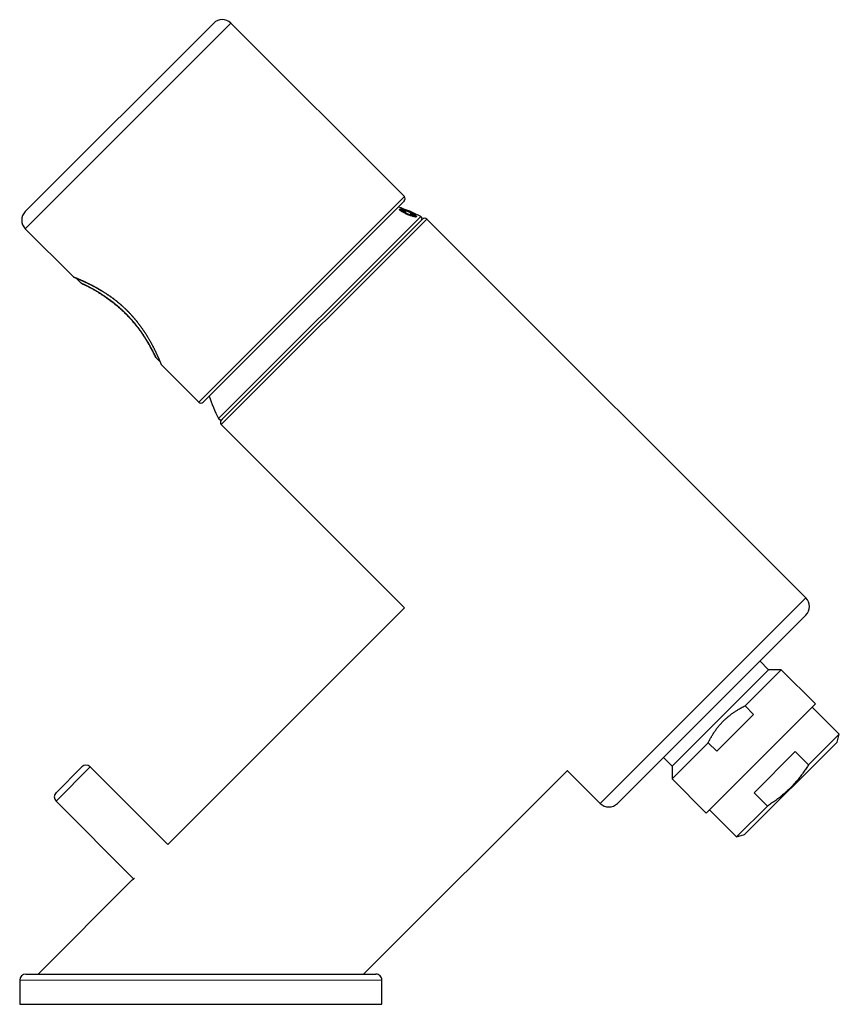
# Model space of a CAD drawing. Header units: millimetres. Extents: x 8 to 538, y 12 to 485.
# Tile 15 of 15: x 402 to 538, y 323 to 485. Entities that reach past the tile are written whole.
import ezdxf

# ---------------------------------------------------------------- set-up
doc = ezdxf.new("R2010")
doc.units = ezdxf.units.MM

msp = doc.modelspace()

# ---------------------------------------------------------------- linework, layer by layer
at = {"color": 7, "linetype": 'Continuous', "lineweight": 30}
for p, q in [((403.34, 453.68), (434.45, 484.79)), ((465.92, 456.15), (437.28, 484.79)), ((465.92, 455.44), (449.3, 438.83)), ((465.47, 453.78), (465.5, 453.9)), ((465.47, 453.78), (465.49, 453.82)), ((466.13, 453.53), (465.47, 453.78)), ((465.49, 453.82), (465.52, 453.95)), ((466.14, 453.58), (465.49, 453.82)), ((465.5, 453.9), (465.52, 453.95)), ((465.52, 453.95), (466.18, 453.71)), ((466.2, 453.8), (466.18, 453.71)), ((466.19, 453.75), (466.2, 453.8)), ((466.95, 453.49), (466.2, 453.8)), ((435.69, 419.2), (468.92, 452.44)), ((466.13, 453.53), (466.09, 453.4)), ((466.09, 453.4), (466.11, 453.45)), ((466.09, 453.4), (466.84, 453.1)), ((466.14, 453.58), (466.11, 453.45)), ((466.11, 453.45), (466.86, 453.14)), ((466.13, 453.53), (466.14, 453.58)), ((466.19, 453.75), (466.17, 453.71)), ((466.86, 453.17), (466.84, 453.1)), ((466.84, 453.1), (466.86, 453.14)), ((466.86, 453.14), (466.89, 453.27)), ((467.52, 452.94), (466.87, 453.23)), ((467.54, 452.99), (466.89, 453.27)), ((466.93, 453.4), (466.95, 453.49)), ((466.93, 453.4), (467.57, 453.11)), ((467.52, 452.94), (467.54, 452.99)), ((467.57, 453.11), (467.54, 452.99)), ((532.21, 389.86), (469.63, 452.44)), ((403.34, 450.85), (411.29, 442.89)), ((411.36, 442.85), (411.35, 442.85)), ((411.76, 442.69), (412.57, 441.88)), ((449.3, 438.83), (432.68, 422.21)), ((424.88, 429.57), (425.58, 428.87)), ((425.75, 428.46), (425.75, 428.45)), ((425.79, 428.4), (431.97, 422.21)), ((435.69, 418.5), (465.95, 388.23)), ((465.97, 388.25), (426.86, 349.14)), ((501.1, 355.92), (532.21, 387.03)), ((526.06, 378.01), (524.63, 379.45)), ((528.14, 378.01), (522.17, 372.04)), ((526.06, 378.01), (525.08, 377.04)), ((528.14, 378.01), (526.06, 378.01)), ((533.8, 372.36), (528.14, 378.01)), ((525.08, 377.04), (510.11, 362.07)), ((515.77, 354.33), (533.8, 372.36)), ((522.17, 372.04), (523.59, 370.63)), ((537.73, 367.37), (533.27, 371.83)), ((523.59, 370.63), (517.5, 364.54)), ((516.08, 365.95), (510.11, 359.98)), ((517.5, 364.54), (516.08, 365.95)), ((522.1, 350.76), (537.37, 366.03)), ((532.64, 362.27), (537.73, 367.37)), ((537.37, 366.03), (537.73, 367.37)), ((523.66, 357.69), (530.44, 364.47)), ((532.64, 362.27), (530.44, 364.47)), ((508.68, 363.5), (510.11, 362.07)), ((408.41, 357.69), (412.66, 361.94)), ((426.86, 349.14), (414.07, 361.94)), ((459.2, 327.74), (492.84, 361.38)), ((492.82, 361.36), (498.27, 355.92)), ((510.11, 362.07), (510.11, 359.98)), ((510.11, 359.98), (515.77, 354.33)), ((408.41, 356.28), (421.22, 343.47)), ((525.85, 355.49), (523.66, 357.69)), ((516.3, 354.86), (520.76, 350.4)), ((520.76, 350.4), (525.85, 355.49)), ((520.76, 350.4), (522.1, 350.76)), ((421.01, 343.29), (405.46, 327.74)), ((402.41, 326.74), (402.41, 322.74)), ((402.41, 326.74), (402.41, 326.74)), ((462.21, 322.74), (462.21, 326.74)), ((462.21, 326.74), (462.21, 326.74)), ((402.41, 322.74), (462.21, 322.74))]:
    msp.add_line(p, q, dxfattribs=at)
at = {"color": 8, "linetype": 'Continuous', "lineweight": 0}
for p, q in [((437.28, 484.79), (403.34, 450.85)), ((448.94, 439.18), (465.92, 456.15)), ((435.24, 419.49), (468.64, 452.89)), ((469.63, 452.44), (435.69, 418.5)), ((431.97, 422.21), (448.94, 439.18)), ((498.27, 355.92), (532.21, 389.86)), ((414.07, 361.94), (408.41, 356.28))]:
    msp.add_line(p, q, dxfattribs=at)
at = {"color": 7, "linetype": 'Continuous', "lineweight": 30}
for centre, radius, start, end in [((435.86, 483.38), 2, 45, 135), ((465.56, 455.8), 0.5, 315, 45), ((457.29, 430.83), 24.8, 62.7779, 72.1159), ((404.75, 452.26), 2, 135, 225), ((468.45, 452.53), 0.4, 315, 62.7779), ((469.28, 452.08), 0.5, 45, 135), ((412.92, 442.24), 0.5, 225.001, 244.7268), ((425.23, 429.92), 0.5, 205.2601, 225), ((457.29, 430.83), 24.8, 197.8841, 207.2221), ((432.33, 422.56), 0.5, 225, 315), ((435.59, 419.67), 0.4, 207.2221, 315), ((436.04, 418.85), 0.5, 135, 225), ((530.79, 388.44), 2, 315, 45), ((413.36, 361.23), 1, 45, 135), ((409.12, 356.99), 1, 135, 225), ((499.68, 357.33), 2, 225, 315), ((403.41, 326.74), 1, 90.0163, 180), ((461.21, 326.74), 1, 359.9931, 90)]:
    msp.add_arc(centre, radius, start, end, dxfattribs=at)
for points, knots in [([(465.11, 453.98), (465.12, 453.99), (465.14, 454.02), (465.23, 454.03), (465.36, 454.02), (465.55, 453.98), (465.77, 453.92), (465.99, 453.86), (466.14, 453.8), (466.2, 453.78)], [0, 0, 0, 0, 0.136392, 0.289286, 0.442021, 0.595328, 0.747815, 0.901167, 1, 1, 1, 1]), ([(466.59, 453.69), (466.68, 453.65), (466.87, 453.57), (467.12, 453.45), (467.36, 453.33), (467.56, 453.22), (467.73, 453.11), (467.85, 453.01), (467.92, 452.94), (467.93, 452.88), (467.9, 452.84), (467.81, 452.82), (467.67, 452.84), (467.48, 452.87), (467.26, 452.93), (467.01, 453), (466.74, 453.1), (466.46, 453.21), (466.19, 453.33), (465.93, 453.45), (465.69, 453.57), (465.49, 453.69), (465.32, 453.79), (465.2, 453.89), (465.13, 453.97), (465.12, 454.02), (465.15, 454.06), (465.24, 454.08), (465.38, 454.06), (465.57, 454.03), (465.79, 453.97), (466.04, 453.89), (466.31, 453.8), (466.49, 453.73), (466.59, 453.69)], [0, 0, 0, 0, 0.031813, 0.062322, 0.092933, 0.125034, 0.156747, 0.187304, 0.217947, 0.249915, 0.281602, 0.312123, 0.342762, 0.374843, 0.406538, 0.437094, 0.467804, 0.499937, 0.531514, 0.562121, 0.592866, 0.624845, 0.656832, 0.687545, 0.718134, 0.749763, 0.782164, 0.812931, 0.843381, 0.874811, 0.906882, 0.937499, 0.968067, 1, 1, 1, 1]), ([(466.95, 453.48), (467, 453.46), (467.14, 453.39), (467.34, 453.29), (467.54, 453.17), (467.71, 453.07), (467.83, 452.97), (467.89, 452.89), (467.92, 452.85), (467.9, 452.84), (467.9, 452.83)], [0, 0, 0, 0, 0.088888, 0.238072, 0.388095, 0.537295, 0.687133, 0.83664, 0.98607, 1, 1, 1, 1]), ([(411.29, 442.89), (411.3, 442.89), (411.32, 442.87), (411.34, 442.86), (411.35, 442.85)], [0, 0, 0, 0, 0.500148, 1, 1, 1, 1]), ([(411.35, 442.85), (411.35, 442.85), (411.35, 442.85), (411.35, 442.85), (411.35, 442.85)], [0, 0, 0, 0, 0.7126433, 1, 1, 1, 1]), ([(411.35, 442.85), (411.35, 442.85), (411.35, 442.85), (411.35, 442.85), (411.35, 442.85)], [0, 0, 0, 0, 0.978125, 1, 1, 1, 1]), ([(411.36, 442.85), (411.37, 442.85), (411.37, 442.84), (411.38, 442.84), (411.39, 442.84), (411.4, 442.83), (411.41, 442.83), (411.42, 442.82), (411.44, 442.82), (411.45, 442.81), (411.46, 442.81), (411.48, 442.8), (411.5, 442.79), (411.52, 442.79), (411.54, 442.77), (411.58, 442.76), (411.61, 442.75), (411.65, 442.73), (411.69, 442.71), (411.74, 442.7), (411.79, 442.67), (411.84, 442.65), (411.89, 442.63), (411.94, 442.61), (411.98, 442.59), (412.03, 442.57), (412.08, 442.55), (412.15, 442.52), (412.22, 442.49), (412.3, 442.46), (412.39, 442.42), (412.47, 442.38), (412.56, 442.35), (412.64, 442.31), (412.73, 442.27), (412.82, 442.23), (412.91, 442.19), (413.01, 442.14), (413.12, 442.09), (413.23, 442.04), (413.35, 441.99), (413.47, 441.93), (413.6, 441.87), (413.73, 441.8), (413.86, 441.74), (414, 441.67), (414.15, 441.59), (414.29, 441.52), (414.44, 441.44), (414.59, 441.36), (414.74, 441.28), (414.9, 441.19), (415.08, 441.1), (415.26, 441), (415.44, 440.89), (415.63, 440.78), (415.82, 440.67), (416.02, 440.55), (416.21, 440.43), (416.4, 440.31), (416.59, 440.19), (416.78, 440.06), (416.96, 439.94), (417.15, 439.81), (417.34, 439.67), (417.55, 439.53), (417.76, 439.38), (417.96, 439.22), (418.17, 439.06), (418.38, 438.9), (418.58, 438.73), (418.78, 438.56), (418.98, 438.4), (419.16, 438.24), (419.33, 438.09), (419.51, 437.93), (419.67, 437.78), (419.84, 437.62), (420, 437.47), (420.16, 437.31), (420.31, 437.15), (420.47, 436.99), (420.64, 436.82), (420.81, 436.63), (420.98, 436.45), (421.14, 436.26), (421.31, 436.07), (421.47, 435.88), (421.63, 435.68), (421.79, 435.48), (421.96, 435.27), (422.13, 435.05), (422.29, 434.83), (422.45, 434.61), (422.61, 434.39), (422.77, 434.17), (422.91, 433.95), (423.04, 433.75), (423.17, 433.56), (423.29, 433.36), (423.41, 433.17), (423.53, 432.99), (423.64, 432.8), (423.74, 432.62), (423.85, 432.44), (423.95, 432.26), (424.05, 432.08), (424.15, 431.9), (424.24, 431.73), (424.33, 431.55), (424.42, 431.38), (424.51, 431.21), (424.6, 431.04), (424.68, 430.88), (424.75, 430.72), (424.83, 430.56), (424.9, 430.41), (424.97, 430.26), (425.04, 430.12), (425.1, 429.98), (425.16, 429.84), (425.21, 429.72), (425.26, 429.61), (425.31, 429.5), (425.36, 429.39), (425.4, 429.29), (425.44, 429.2), (425.48, 429.11), (425.51, 429.03), (425.54, 428.96), (425.57, 428.89), (425.59, 428.84), (425.61, 428.8), (425.63, 428.75), (425.64, 428.72), (425.66, 428.68), (425.67, 428.65), (425.68, 428.62), (425.69, 428.59), (425.7, 428.57), (425.71, 428.55), (425.72, 428.53), (425.72, 428.51), (425.73, 428.5), (425.73, 428.49), (425.74, 428.48), (425.74, 428.48), (425.74, 428.47), (425.74, 428.47), (425.74, 428.47), (425.74, 428.47), (425.74, 428.46), (425.74, 428.46), (425.75, 428.46), (425.75, 428.46)], [0, 0, 0, 0, 0.004869, 0.009481, 0.013838, 0.017944, 0.021799, 0.025406, 0.028765, 0.032184, 0.035478, 0.038719, 0.041907, 0.045042, 0.05051, 0.055814, 0.060954, 0.065959, 0.070856, 0.076826, 0.082629, 0.088265, 0.093737, 0.097921, 0.102017, 0.106194, 0.110503, 0.116282, 0.122282, 0.128504, 0.13495, 0.141621, 0.147022, 0.152565, 0.158252, 0.164084, 0.170064, 0.176193, 0.182475, 0.188913, 0.195509, 0.202267, 0.209033, 0.215919, 0.222925, 0.230055, 0.237048, 0.244154, 0.251261, 0.258331, 0.265369, 0.272376, 0.2806, 0.288791, 0.296955, 0.305095, 0.313347, 0.321519, 0.329613, 0.337634, 0.345588, 0.353339, 0.361035, 0.368681, 0.376282, 0.384869, 0.39341, 0.401912, 0.41038, 0.418823, 0.427225, 0.435558, 0.443829, 0.451193, 0.45849, 0.465711, 0.472862, 0.479948, 0.486849, 0.493702, 0.50055, 0.507404, 0.515205, 0.523026, 0.530872, 0.53875, 0.546666, 0.554601, 0.562515, 0.570412, 0.579425, 0.588433, 0.597445, 0.606468, 0.61551, 0.62458, 0.633685, 0.641716, 0.649779, 0.657833, 0.665871, 0.673899, 0.681778, 0.689656, 0.697539, 0.70543, 0.713507, 0.721634, 0.729818, 0.738063, 0.746375, 0.754743, 0.763124, 0.771472, 0.77984, 0.788233, 0.796656, 0.805115, 0.813614, 0.822161, 0.83076, 0.838514, 0.846322, 0.854187, 0.862113, 0.870059, 0.877864, 0.885677, 0.893501, 0.901341, 0.907057, 0.912785, 0.91847, 0.923987, 0.929334, 0.934512, 0.939523, 0.944842, 0.94996, 0.954878, 0.959595, 0.964111, 0.968681, 0.973022, 0.977117, 0.980965, 0.984568, 0.987929, 0.9904, 0.992722, 0.994892, 0.99684, 0.998541, 1, 1, 1, 1]), ([(412.57, 441.88), (412.57, 441.88), (412.57, 441.88), (412.57, 441.88), (412.58, 441.88), (412.59, 441.87), (412.61, 441.86), (412.64, 441.85), (412.67, 441.83), (412.72, 441.81), (412.76, 441.79), (412.81, 441.77), (412.86, 441.75), (412.91, 441.72), (412.97, 441.69), (413.02, 441.67), (413.08, 441.64), (413.14, 441.61), (413.2, 441.58), (413.27, 441.55), (413.34, 441.51), (413.42, 441.47), (413.5, 441.43), (413.59, 441.39), (413.68, 441.34), (413.78, 441.29), (413.89, 441.23), (414.02, 441.16), (414.15, 441.09), (414.27, 441.03), (414.37, 440.98), (414.45, 440.93), (414.54, 440.88), (414.64, 440.83), (414.76, 440.76), (414.89, 440.69), (415.02, 440.61), (415.14, 440.54), (415.25, 440.47), (415.35, 440.41), (415.45, 440.35), (415.57, 440.28), (415.71, 440.19), (415.86, 440.1), (416.01, 440), (416.15, 439.91), (416.27, 439.83), (416.38, 439.76), (416.49, 439.68), (416.62, 439.6), (416.76, 439.5), (416.91, 439.39), (417.07, 439.28), (417.22, 439.17), (417.35, 439.07), (417.46, 438.99), (417.58, 438.9), (417.71, 438.8), (417.86, 438.68), (418.03, 438.55), (418.2, 438.41), (418.35, 438.28), (418.49, 438.16), (418.63, 438.05), (418.76, 437.93), (418.89, 437.81), (419.03, 437.69), (419.18, 437.55), (419.33, 437.42), (419.47, 437.28), (419.62, 437.14), (419.77, 436.99), (419.93, 436.83), (420.11, 436.66), (420.28, 436.48), (420.43, 436.32), (420.56, 436.17), (420.68, 436.05), (420.79, 435.92), (420.92, 435.78), (421.05, 435.62), (421.2, 435.45), (421.35, 435.27), (421.49, 435.1), (421.63, 434.92), (421.76, 434.76), (421.87, 434.61), (421.97, 434.48), (422.07, 434.34), (422.17, 434.21), (422.27, 434.08), (422.36, 433.95), (422.45, 433.83), (422.54, 433.69), (422.64, 433.56), (422.73, 433.42), (422.82, 433.28), (422.92, 433.14), (423.01, 433), (423.1, 432.85), (423.2, 432.7), (423.3, 432.54), (423.4, 432.38), (423.48, 432.24), (423.55, 432.12), (423.6, 432.03), (423.66, 431.93), (423.72, 431.83), (423.78, 431.72), (423.85, 431.6), (423.91, 431.48), (423.98, 431.36), (424.04, 431.25), (424.1, 431.13), (424.17, 431), (424.25, 430.86), (424.32, 430.72), (424.38, 430.6), (424.43, 430.5), (424.47, 430.41), (424.52, 430.33), (424.55, 430.25), (424.58, 430.19), (424.61, 430.14), (424.63, 430.09), (424.66, 430.04), (424.68, 429.99), (424.7, 429.94), (424.72, 429.9), (424.74, 429.86), (424.77, 429.81), (424.79, 429.76), (424.81, 429.72), (424.83, 429.68), (424.84, 429.65), (424.86, 429.62), (424.87, 429.6), (424.87, 429.58), (424.88, 429.57), (424.88, 429.57), (424.88, 429.57)], [0, 0, 0, 0, 0.005369, 0.010738, 0.016114, 0.02149, 0.03127, 0.04105, 0.050872, 0.060693, 0.068445, 0.076196, 0.083967, 0.091739, 0.098441, 0.105147, 0.111568, 0.11799, 0.124423, 0.130855, 0.138086, 0.145318, 0.152549, 0.159814, 0.16708, 0.174346, 0.183271, 0.192196, 0.201148, 0.210101, 0.215563, 0.221024, 0.226492, 0.23196, 0.239628, 0.247297, 0.254982, 0.262668, 0.26823, 0.273793, 0.279361, 0.28493, 0.292906, 0.300881, 0.308877, 0.316872, 0.322389, 0.327906, 0.33343, 0.338953, 0.346701, 0.354449, 0.362216, 0.369983, 0.37561, 0.381238, 0.386873, 0.392508, 0.400594, 0.40868, 0.416788, 0.424897, 0.431285, 0.437673, 0.444073, 0.450472, 0.457673, 0.464874, 0.472074, 0.479311, 0.48655, 0.493787, 0.502696, 0.511605, 0.520545, 0.529485, 0.535706, 0.541927, 0.548159, 0.55439, 0.562834, 0.571279, 0.579723, 0.588226, 0.59673, 0.605233, 0.611716, 0.618198, 0.624692, 0.631186, 0.637473, 0.64376, 0.650058, 0.656355, 0.663432, 0.670509, 0.677585, 0.684694, 0.691803, 0.698912, 0.707637, 0.716363, 0.725114, 0.733866, 0.739307, 0.744747, 0.750194, 0.755641, 0.762957, 0.770275, 0.777591, 0.784942, 0.792294, 0.799645, 0.809765, 0.819886, 0.830047, 0.840208, 0.847954, 0.855699, 0.863464, 0.871228, 0.876777, 0.882326, 0.887881, 0.893437, 0.899077, 0.904717, 0.910365, 0.916013, 0.924117, 0.932221, 0.940348, 0.948475, 0.957031, 0.965587, 0.974143, 0.982761, 0.991381, 1, 1, 1, 1]), ([(412.71, 441.78), (412.71, 441.78), (412.71, 441.78), (412.73, 441.77), (412.76, 441.76), (412.82, 441.73), (412.89, 441.7), (412.98, 441.65), (413.09, 441.6), (413.21, 441.54), (413.36, 441.47), (413.52, 441.39), (413.69, 441.3), (413.88, 441.2), (414.09, 441.09), (414.31, 440.97), (414.54, 440.84), (414.79, 440.7), (415.05, 440.56), (415.31, 440.4), (415.59, 440.23), (415.87, 440.05), (416.17, 439.86), (416.46, 439.66), (416.76, 439.46), (417.06, 439.24), (417.37, 439.01), (417.68, 438.78), (417.99, 438.53), (418.3, 438.28), (418.6, 438.02), (418.9, 437.76), (419.2, 437.49), (419.5, 437.21), (419.79, 436.92), (420.08, 436.63), (420.36, 436.34), (420.64, 436.04), (420.91, 435.74), (421.17, 435.43), (421.42, 435.13), (421.67, 434.82), (421.9, 434.51), (422.13, 434.21), (422.35, 433.9), (422.56, 433.6), (422.77, 433.31), (422.96, 433.01), (423.14, 432.73), (423.31, 432.45), (423.48, 432.17), (423.63, 431.91), (423.77, 431.66), (423.91, 431.42), (424.03, 431.19), (424.15, 430.98), (424.25, 430.78), (424.35, 430.6), (424.43, 430.43), (424.51, 430.28), (424.57, 430.14), (424.63, 430.02), (424.68, 429.93), (424.72, 429.85), (424.75, 429.78), (424.77, 429.74), (424.78, 429.72), (424.78, 429.71), (424.78, 429.71)], [0, 0, 0, 0, 0.007847, 0.021825, 0.037035, 0.051974, 0.066952, 0.082133, 0.097326, 0.11256, 0.127823, 0.142978, 0.158465, 0.173922, 0.18941, 0.204972, 0.22053, 0.236069, 0.251581, 0.267106, 0.282678, 0.298305, 0.313862, 0.329279, 0.344624, 0.359958, 0.375302, 0.390617, 0.405962, 0.421194, 0.436344, 0.451425, 0.466487, 0.481537, 0.496623, 0.511803, 0.526947, 0.542037, 0.557037, 0.57212, 0.58726, 0.602487, 0.617761, 0.633057, 0.648356, 0.663555, 0.678957, 0.694373, 0.709841, 0.725411, 0.741027, 0.756564, 0.772086, 0.787668, 0.803283, 0.818882, 0.834449, 0.850069, 0.865609, 0.880973, 0.89632, 0.911587, 0.926811, 0.942051, 0.957348, 0.972291, 0.987257, 1, 1, 1, 1]), ([(425.75, 428.45), (425.75, 428.44), (425.76, 428.42), (425.78, 428.41), (425.79, 428.4)], [0, 0, 0, 0, 0.5, 1, 1, 1, 1]), ([(516.08, 365.95), (516.12, 366.04), (516.21, 366.21), (516.34, 366.46), (516.48, 366.71), (516.62, 366.96), (516.77, 367.2), (516.92, 367.44), (517.08, 367.68), (517.24, 367.92), (517.41, 368.16), (517.59, 368.39), (517.77, 368.62), (517.96, 368.84), (518.16, 369.07), (518.36, 369.28), (518.56, 369.5), (518.76, 369.69), (518.96, 369.88), (519.15, 370.05), (519.34, 370.21), (519.54, 370.38), (519.74, 370.54), (519.94, 370.69), (520.15, 370.84), (520.36, 370.99), (520.58, 371.14), (520.8, 371.28), (521.02, 371.42), (521.27, 371.56), (521.55, 371.72), (521.86, 371.89), (522.07, 371.99), (522.17, 372.04)], [0, 0, 0, 0, 0.032435, 0.064876, 0.097316, 0.12975, 0.162375, 0.195007, 0.227639, 0.260263, 0.293604, 0.326955, 0.360304, 0.393645, 0.42729, 0.460945, 0.494599, 0.528244, 0.557262, 0.586286, 0.615311, 0.644329, 0.673547, 0.70277, 0.731994, 0.761212, 0.790981, 0.820755, 0.850529, 0.880299, 0.920197, 0.960101, 1, 1, 1, 1]), ([(532.64, 362.27), (532.58, 362.18), (532.46, 361.99), (532.27, 361.7), (532.06, 361.39), (531.84, 361.08), (531.63, 360.78), (531.4, 360.48), (531.17, 360.18), (530.94, 359.89), (530.7, 359.6), (530.45, 359.32), (530.19, 359.03), (529.93, 358.76), (529.66, 358.48), (529.39, 358.22), (529.11, 357.95), (528.83, 357.7), (528.53, 357.44), (528.22, 357.18), (527.9, 356.92), (527.57, 356.67), (527.24, 356.42), (526.9, 356.18), (526.55, 355.94), (526.21, 355.71), (525.97, 355.56), (525.85, 355.49)], [0, 0, 0, 0, 0.032291, 0.070799, 0.109311, 0.147823, 0.18633, 0.225008, 0.263692, 0.302375, 0.341052, 0.380351, 0.419657, 0.458964, 0.498262, 0.537809, 0.577364, 0.61692, 0.656467, 0.699281, 0.742103, 0.784926, 0.827741, 0.870802, 0.913869, 0.956938, 1, 1, 1, 1]), ([(421.01, 343.29), (421.01, 343.29), (421.01, 343.29), (421.01, 343.29), (421.02, 343.3), (421.04, 343.31), (421.05, 343.32), (421.07, 343.34), (421.09, 343.35), (421.1, 343.37), (421.13, 343.39), (421.15, 343.41), (421.18, 343.43), (421.2, 343.45), (421.23, 343.48), (421.27, 343.5), (421.3, 343.53), (421.34, 343.56), (421.36, 343.58), (421.37, 343.59)], [0, 0, 0, 0, 0.047703, 0.119699, 0.191695, 0.264591, 0.337488, 0.391275, 0.445062, 0.499187, 0.553313, 0.60844, 0.663568, 0.719014, 0.774461, 0.833271, 0.892081, 0.951216, 1, 1, 1, 1]), ([(403.41, 327.74), (403.42, 327.74), (403.42, 327.74), (403.43, 327.74), (403.45, 327.74), (403.47, 327.74), (403.51, 327.74), (403.55, 327.74), (403.6, 327.74), (403.65, 327.74), (403.71, 327.74), (403.79, 327.74), (403.86, 327.74), (403.95, 327.74), (404.04, 327.74), (404.14, 327.74), (404.25, 327.74), (404.36, 327.74), (404.48, 327.74), (404.6, 327.74), (404.73, 327.74), (404.87, 327.74), (405.01, 327.74), (405.16, 327.74), (405.31, 327.74), (405.47, 327.74), (405.64, 327.74), (405.81, 327.74), (405.98, 327.74), (406.17, 327.74), (406.36, 327.74), (406.55, 327.74), (406.75, 327.74), (406.96, 327.74), (407.18, 327.74), (407.42, 327.74), (407.66, 327.74), (407.91, 327.74), (408.16, 327.74), (408.42, 327.74), (408.68, 327.74), (408.95, 327.74), (409.22, 327.74), (409.5, 327.74), (409.78, 327.74), (410.07, 327.74), (410.37, 327.74), (410.67, 327.74), (410.97, 327.74), (411.28, 327.74), (411.59, 327.74), (411.9, 327.74), (412.22, 327.74), (412.56, 327.74), (412.93, 327.74), (413.31, 327.74), (413.7, 327.74), (414.09, 327.74), (414.49, 327.74), (414.89, 327.74), (415.3, 327.74), (415.71, 327.74), (416.12, 327.74), (416.53, 327.74), (416.94, 327.74), (417.36, 327.74), (417.78, 327.74), (418.2, 327.74), (418.63, 327.74), (419.07, 327.74), (419.54, 327.74), (420.02, 327.74), (420.51, 327.74), (421, 327.74), (421.49, 327.74), (421.97, 327.74), (422.42, 327.74), (422.86, 327.74), (423.3, 327.74), (423.77, 327.74), (424.28, 327.74), (424.82, 327.74), (425.36, 327.74), (425.9, 327.74), (426.45, 327.74), (426.97, 327.74), (427.46, 327.74), (427.93, 327.74), (428.4, 327.74), (428.88, 327.74), (429.35, 327.74), (429.81, 327.74), (430.27, 327.74), (430.73, 327.74), (431.18, 327.74), (431.63, 327.74), (432.09, 327.74), (432.57, 327.74), (433.07, 327.74), (433.6, 327.74), (434.13, 327.74), (434.66, 327.74), (435.19, 327.74), (435.72, 327.74), (436.25, 327.74), (436.78, 327.74), (437.31, 327.74), (437.84, 327.74), (438.36, 327.74), (438.87, 327.74), (439.36, 327.74), (439.82, 327.74), (440.28, 327.74), (440.75, 327.74), (441.21, 327.74), (441.65, 327.74), (442.07, 327.74), (442.47, 327.74), (442.87, 327.74), (443.27, 327.74), (443.67, 327.74), (444.03, 327.74), (444.36, 327.74), (444.66, 327.74), (444.96, 327.74), (445.28, 327.74), (445.63, 327.74), (446.01, 327.74), (446.38, 327.74), (446.78, 327.74), (447.22, 327.74), (447.69, 327.74), (448.15, 327.74), (448.61, 327.74), (449.07, 327.74), (449.49, 327.74), (449.87, 327.74), (450.21, 327.74), (450.55, 327.74), (450.88, 327.74), (451.22, 327.74), (451.55, 327.74), (451.88, 327.74), (452.21, 327.74), (452.54, 327.74), (452.88, 327.74), (453.21, 327.74), (453.53, 327.74), (453.83, 327.74), (454.11, 327.74), (454.39, 327.74), (454.67, 327.74), (454.94, 327.74), (455.2, 327.74), (455.46, 327.74), (455.71, 327.74), (455.96, 327.74), (456.21, 327.74), (456.46, 327.74), (456.69, 327.74), (456.92, 327.74), (457.14, 327.74), (457.36, 327.74), (457.57, 327.74), (457.77, 327.74), (457.98, 327.74), (458.17, 327.74), (458.37, 327.74), (458.56, 327.74), (458.75, 327.74), (458.93, 327.74), (459.1, 327.74), (459.27, 327.74), (459.44, 327.74), (459.6, 327.74), (459.75, 327.74), (459.89, 327.74), (460.03, 327.74), (460.16, 327.74), (460.29, 327.74), (460.41, 327.74), (460.52, 327.74), (460.62, 327.74), (460.72, 327.74), (460.8, 327.74), (460.88, 327.74), (460.95, 327.74), (461.01, 327.74), (461.07, 327.74), (461.11, 327.74), (461.15, 327.74), (461.18, 327.74), (461.2, 327.74), (461.21, 327.74), (461.21, 327.74), (461.21, 327.74)], [0, 0, 0, 0, 0.004163, 0.008407, 0.012658, 0.01691, 0.021201, 0.025494, 0.029786, 0.034078, 0.038402, 0.042727, 0.047053, 0.051377, 0.055742, 0.060107, 0.064479, 0.068852, 0.073082, 0.077312, 0.081549, 0.085786, 0.09006, 0.094335, 0.098611, 0.102886, 0.107184, 0.111484, 0.115783, 0.120082, 0.124416, 0.128751, 0.13309, 0.13743, 0.142238, 0.147047, 0.151856, 0.156665, 0.161472, 0.166317, 0.171164, 0.17601, 0.180856, 0.185701, 0.190636, 0.195571, 0.200507, 0.205442, 0.210377, 0.215341, 0.220306, 0.225271, 0.230236, 0.2352, 0.241022, 0.246845, 0.252668, 0.25849, 0.264336, 0.270182, 0.276029, 0.281875, 0.287669, 0.293464, 0.299258, 0.305053, 0.310866, 0.316679, 0.322493, 0.328306, 0.334815, 0.341326, 0.347836, 0.354358, 0.360881, 0.367403, 0.373137, 0.378871, 0.384609, 0.390346, 0.397325, 0.404303, 0.411282, 0.418273, 0.425266, 0.432257, 0.438266, 0.444274, 0.450283, 0.456299, 0.462316, 0.468332, 0.474082, 0.479833, 0.485583, 0.491339, 0.497096, 0.502853, 0.509571, 0.51629, 0.523008, 0.529736, 0.536466, 0.543195, 0.54995, 0.556706, 0.563462, 0.570229, 0.576997, 0.583764, 0.58976, 0.595757, 0.601753, 0.607757, 0.613762, 0.619766, 0.625031, 0.630296, 0.635561, 0.640832, 0.646103, 0.651374, 0.655375, 0.659375, 0.663378, 0.66738, 0.672456, 0.677532, 0.682612, 0.687691, 0.694193, 0.700695, 0.707197, 0.713714, 0.720231, 0.726748, 0.73171, 0.736672, 0.741634, 0.746595, 0.751571, 0.756548, 0.761525, 0.766501, 0.77177, 0.777039, 0.782314, 0.787588, 0.792263, 0.796938, 0.801617, 0.806296, 0.810839, 0.815383, 0.819927, 0.82447, 0.829031, 0.833593, 0.838154, 0.842715, 0.847072, 0.851429, 0.855786, 0.860142, 0.864518, 0.868895, 0.873271, 0.877647, 0.88213, 0.886613, 0.891103, 0.895592, 0.900115, 0.904639, 0.909164, 0.913687, 0.918241, 0.922796, 0.927351, 0.931905, 0.9365, 0.941095, 0.9457, 0.950304, 0.954794, 0.959283, 0.963782, 0.968281, 0.972827, 0.977374, 0.981922, 0.986468, 0.991055, 0.995643, 1, 1, 1, 1])]:
    msp.add_open_spline(points, degree=3, knots=knots, dxfattribs=at)
at = {"color": 8, "linetype": 'Continuous', "lineweight": 0}
for points, knots in [([(411.29, 442.89), (411.29, 442.89), (411.29, 442.89), (411.29, 442.89), (411.3, 442.89), (411.3, 442.89), (411.32, 442.88), (411.33, 442.88), (411.36, 442.87), (411.4, 442.85), (411.44, 442.83), (411.49, 442.81), (411.54, 442.79), (411.61, 442.77), (411.68, 442.74), (411.75, 442.71), (411.84, 442.67), (411.93, 442.64), (412.02, 442.6), (412.13, 442.55), (412.23, 442.51), (412.35, 442.46), (412.47, 442.41), (412.59, 442.35), (412.71, 442.3), (412.82, 442.25), (412.93, 442.2), (413.04, 442.15), (413.15, 442.1), (413.26, 442.05), (413.38, 441.99), (413.5, 441.93), (413.62, 441.87), (413.75, 441.81), (413.88, 441.75), (414.02, 441.68), (414.16, 441.61), (414.3, 441.54), (414.44, 441.46), (414.59, 441.39), (414.73, 441.31), (414.88, 441.23), (415.04, 441.14), (415.19, 441.06), (415.35, 440.97), (415.51, 440.87), (415.67, 440.78), (415.83, 440.68), (415.99, 440.58), (416.16, 440.48), (416.34, 440.37), (416.53, 440.25), (416.74, 440.11), (416.96, 439.97), (417.17, 439.82), (417.39, 439.67), (417.6, 439.51), (417.82, 439.35), (418.03, 439.2), (418.22, 439.05), (418.39, 438.91), (418.57, 438.77), (418.75, 438.61), (418.95, 438.45), (419.16, 438.27), (419.36, 438.09), (419.57, 437.9), (419.77, 437.71), (419.95, 437.54), (420.12, 437.37), (420.27, 437.22), (420.42, 437.07), (420.56, 436.92), (420.71, 436.77), (420.85, 436.61), (421, 436.45), (421.15, 436.28), (421.3, 436.1), (421.47, 435.91), (421.63, 435.72), (421.79, 435.52), (421.94, 435.32), (422.09, 435.13), (422.24, 434.93), (422.39, 434.73), (422.53, 434.53), (422.67, 434.33), (422.81, 434.13), (422.95, 433.93), (423.08, 433.73), (423.21, 433.53), (423.34, 433.33), (423.46, 433.13), (423.58, 432.93), (423.7, 432.74), (423.81, 432.54), (423.92, 432.35), (424.03, 432.16), (424.13, 431.97), (424.23, 431.78), (424.32, 431.61), (424.4, 431.46), (424.48, 431.31), (424.55, 431.17), (424.62, 431.04), (424.68, 430.9), (424.75, 430.77), (424.81, 430.64), (424.87, 430.51), (424.93, 430.38), (424.99, 430.26), (425.05, 430.14), (425.1, 430.02), (425.15, 429.91), (425.2, 429.8), (425.25, 429.69), (425.29, 429.59), (425.34, 429.49), (425.38, 429.39), (425.42, 429.28), (425.47, 429.18), (425.51, 429.08), (425.55, 428.98), (425.59, 428.89), (425.62, 428.81), (425.65, 428.73), (425.68, 428.67), (425.7, 428.62), (425.72, 428.57), (425.73, 428.53), (425.75, 428.5), (425.76, 428.46), (425.77, 428.44), (425.78, 428.42), (425.79, 428.4), (425.79, 428.4), (425.79, 428.4), (425.79, 428.4)], [0, 0, 0, 0, 0.0007902, 0.0058551, 0.01092, 0.015991, 0.021062, 0.0292204, 0.0373803, 0.0455387, 0.0537542, 0.0619712, 0.0701867, 0.0785181, 0.0868512, 0.0951826, 0.1035717, 0.1119624, 0.1203515, 0.1286285, 0.136907, 0.145184, 0.1535135, 0.1618445, 0.170174, 0.1764939, 0.1828145, 0.1891344, 0.1954762, 0.2018186, 0.2081604, 0.2145494, 0.2209409, 0.227553, 0.2341678, 0.2408349, 0.2475026, 0.2541697, 0.2608614, 0.2675537, 0.2742454, 0.2810134, 0.287782, 0.29455, 0.3013441, 0.308139, 0.3149332, 0.3217832, 0.3286364, 0.3354264, 0.3422194, 0.3507751, 0.3593308, 0.3679125, 0.3764941, 0.385193, 0.3938919, 0.4026201, 0.4113483, 0.4184189, 0.4254895, 0.4325768, 0.4396641, 0.4480763, 0.4564902, 0.4649022, 0.473382, 0.4818637, 0.4903434, 0.4968026, 0.5032626, 0.5097217, 0.516212, 0.5227031, 0.5291934, 0.5357496, 0.5423093, 0.5501228, 0.5579377, 0.5657513, 0.5736172, 0.5814845, 0.5893505, 0.5973208, 0.6052925, 0.6132629, 0.621284, 0.6293065, 0.6373277, 0.6455071, 0.6536879, 0.6618673, 0.6700965, 0.678327, 0.6865562, 0.6948845, 0.7032142, 0.7115425, 0.7199198, 0.7282985, 0.7366759, 0.7433501, 0.7500272, 0.7567582, 0.76349, 0.770221, 0.7769775, 0.7837347, 0.7904912, 0.7973271, 0.8041638, 0.8109997, 0.8178631, 0.8247274, 0.8315908, 0.8385127, 0.8454379, 0.8521876, 0.8589403, 0.867445, 0.8759497, 0.8844802, 0.8930107, 0.9016565, 0.9103023, 0.9189765, 0.9276507, 0.9346758, 0.9417009, 0.9487418, 0.9557827, 0.9642209, 0.9726609, 0.9810992, 0.9896013, 0.9981053, 1, 1, 1, 1]), ([(462.21, 326.74), (462.21, 326.74), (462.21, 326.74), (462.2, 326.74), (462.19, 326.74), (462.16, 326.74), (462.13, 326.74), (462.09, 326.74), (462.05, 326.74), (461.99, 326.74), (461.93, 326.74), (461.87, 326.74), (461.8, 326.74), (461.72, 326.74), (461.63, 326.74), (461.54, 326.74), (461.44, 326.74), (461.33, 326.74), (461.22, 326.74), (461.1, 326.74), (460.97, 326.74), (460.84, 326.74), (460.7, 326.74), (460.56, 326.74), (460.41, 326.74), (460.25, 326.74), (460.09, 326.74), (459.92, 326.74), (459.75, 326.74), (459.57, 326.74), (459.37, 326.74), (459.17, 326.74), (458.97, 326.74), (458.76, 326.74), (458.54, 326.74), (458.32, 326.74), (458.09, 326.74), (457.85, 326.74), (457.62, 326.74), (457.37, 326.74), (457.12, 326.74), (456.87, 326.74), (456.61, 326.74), (456.34, 326.74), (456.07, 326.74), (455.8, 326.74), (455.52, 326.74), (455.24, 326.74), (454.95, 326.74), (454.65, 326.74), (454.31, 326.74), (453.95, 326.74), (453.59, 326.74), (453.24, 326.74), (452.91, 326.74), (452.6, 326.74), (452.28, 326.74), (451.93, 326.74), (451.53, 326.74), (451.1, 326.74), (450.65, 326.74), (450.2, 326.74), (449.74, 326.74), (449.28, 326.74), (448.81, 326.74), (448.34, 326.74), (447.88, 326.74), (447.43, 326.74), (446.99, 326.74), (446.54, 326.74), (446.08, 326.74), (445.6, 326.74), (445.11, 326.74), (444.62, 326.74), (444.12, 326.74), (443.62, 326.74), (443.12, 326.74), (442.62, 326.74), (442.11, 326.74), (441.6, 326.74), (441.09, 326.74), (440.58, 326.74), (440.07, 326.74), (439.55, 326.74), (439.02, 326.74), (438.5, 326.74), (437.97, 326.74), (437.44, 326.74), (436.91, 326.74), (436.37, 326.74), (435.82, 326.74), (435.27, 326.74), (434.71, 326.74), (434.16, 326.74), (433.62, 326.74), (433.08, 326.74), (432.55, 326.74), (432.02, 326.74), (431.5, 326.74), (430.97, 326.74), (430.44, 326.74), (429.91, 326.74), (429.38, 326.74), (428.85, 326.74), (428.33, 326.74), (427.8, 326.74), (427.25, 326.74), (426.69, 326.74), (426.11, 326.74), (425.52, 326.74), (424.94, 326.74), (424.41, 326.74), (423.92, 326.74), (423.48, 326.74), (423.04, 326.74), (422.6, 326.74), (422.16, 326.74), (421.73, 326.74), (421.29, 326.74), (420.85, 326.74), (420.4, 326.74), (419.95, 326.74), (419.49, 326.74), (419.03, 326.74), (418.54, 326.74), (418.05, 326.74), (417.55, 326.74), (417.06, 326.74), (416.58, 326.74), (416.13, 326.74), (415.73, 326.74), (415.36, 326.74), (415, 326.74), (414.64, 326.74), (414.28, 326.74), (413.92, 326.74), (413.57, 326.74), (413.19, 326.74), (412.79, 326.74), (412.37, 326.74), (411.96, 326.74), (411.56, 326.74), (411.18, 326.74), (410.81, 326.74), (410.45, 326.74), (410.09, 326.74), (409.74, 326.74), (409.39, 326.74), (409.05, 326.74), (408.72, 326.74), (408.4, 326.74), (408.1, 326.74), (407.8, 326.74), (407.5, 326.74), (407.21, 326.74), (406.94, 326.74), (406.69, 326.74), (406.46, 326.74), (406.23, 326.74), (406.01, 326.74), (405.8, 326.74), (405.59, 326.74), (405.39, 326.74), (405.19, 326.74), (405, 326.74), (404.82, 326.74), (404.64, 326.74), (404.46, 326.74), (404.29, 326.74), (404.13, 326.74), (403.97, 326.74), (403.82, 326.74), (403.68, 326.74), (403.54, 326.74), (403.42, 326.74), (403.29, 326.74), (403.19, 326.74), (403.09, 326.74), (403.01, 326.74), (402.93, 326.74), (402.85, 326.74), (402.78, 326.74), (402.72, 326.74), (402.66, 326.74), (402.61, 326.74), (402.57, 326.74), (402.53, 326.74), (402.49, 326.74), (402.46, 326.74), (402.44, 326.74), (402.43, 326.74), (402.42, 326.74), (402.42, 326.74), (402.41, 326.74)], [0, 0, 0, 0, 0.003711, 0.00779, 0.011868, 0.016059, 0.020252, 0.024445, 0.028636, 0.032778, 0.03692, 0.041063, 0.045206, 0.049348, 0.053496, 0.057645, 0.061794, 0.065942, 0.070124, 0.074307, 0.078489, 0.082671, 0.086877, 0.091084, 0.095291, 0.099498, 0.103735, 0.107973, 0.11221, 0.116447, 0.120923, 0.1254, 0.129878, 0.134355, 0.138831, 0.143341, 0.147853, 0.152365, 0.156877, 0.161387, 0.165966, 0.170546, 0.175126, 0.179705, 0.184284, 0.188891, 0.193499, 0.198107, 0.202715, 0.207322, 0.21288, 0.218439, 0.223998, 0.229557, 0.234197, 0.238839, 0.24348, 0.248121, 0.254326, 0.260531, 0.266736, 0.273102, 0.279469, 0.285837, 0.292205, 0.298572, 0.304938, 0.31079, 0.316643, 0.322496, 0.328348, 0.33472, 0.341093, 0.347466, 0.35384, 0.360213, 0.366585, 0.372962, 0.379341, 0.38572, 0.392099, 0.398478, 0.404855, 0.411348, 0.417842, 0.424336, 0.43083, 0.437324, 0.443817, 0.450548, 0.45728, 0.464013, 0.470746, 0.477479, 0.48421, 0.490661, 0.497114, 0.503568, 0.510021, 0.516474, 0.522926, 0.529382, 0.53584, 0.542299, 0.548757, 0.555215, 0.561671, 0.568861, 0.576052, 0.583243, 0.590434, 0.597623, 0.603135, 0.608647, 0.614159, 0.619671, 0.625195, 0.63072, 0.636245, 0.641769, 0.647606, 0.653444, 0.659281, 0.665118, 0.671617, 0.678117, 0.684618, 0.691119, 0.697619, 0.704117, 0.709098, 0.714079, 0.71906, 0.724041, 0.729035, 0.734029, 0.739024, 0.744018, 0.750119, 0.75622, 0.762321, 0.768422, 0.773989, 0.779557, 0.785125, 0.790692, 0.796286, 0.801881, 0.807476, 0.81307, 0.818356, 0.823644, 0.828932, 0.834221, 0.839508, 0.844794, 0.849301, 0.853809, 0.858317, 0.862824, 0.867252, 0.87168, 0.876109, 0.880536, 0.884964, 0.889393, 0.893821, 0.898249, 0.902774, 0.9073, 0.911826, 0.916351, 0.92083, 0.92531, 0.929791, 0.934271, 0.93875, 0.942535, 0.946321, 0.950106, 0.953891, 0.957697, 0.961503, 0.96531, 0.969116, 0.972974, 0.976834, 0.980693, 0.984552, 0.988434, 0.992317, 0.9962, 1, 1, 1, 1])]:
    msp.add_open_spline(points, degree=3, knots=knots, dxfattribs=at)

doc.saveas('drawing.dxf')
